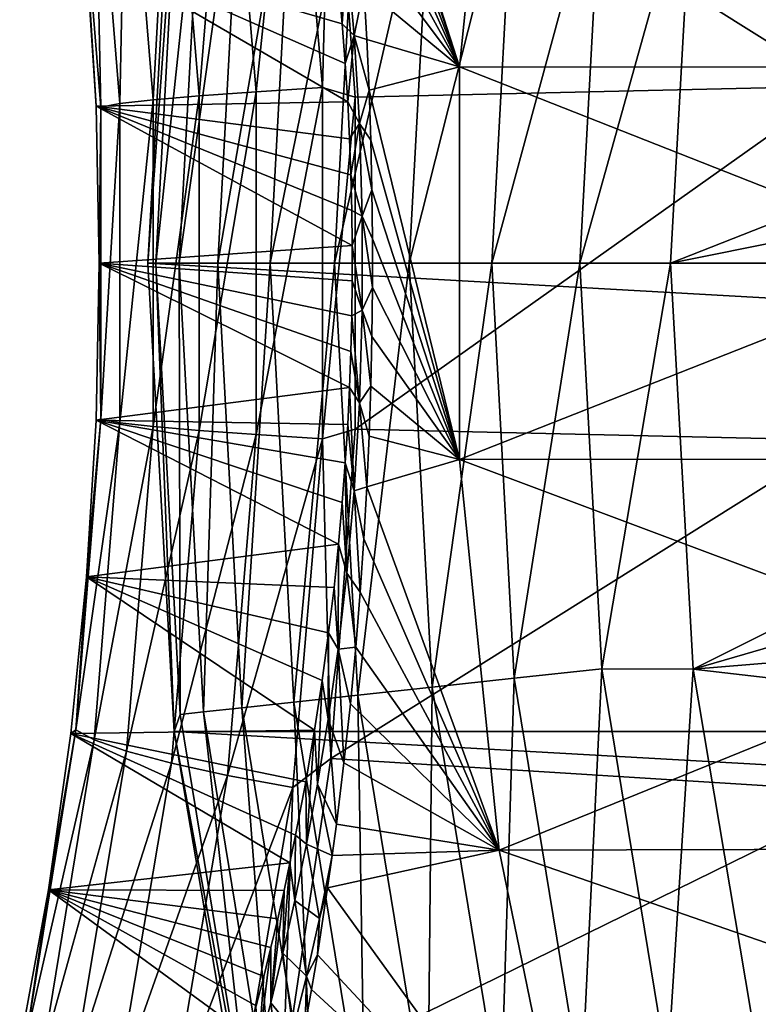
# Model space of a CAD drawing. Header units: metres. Extents: x -99 to 99, y -314 to 25.
# Tile 29 of 256: x -97.11 to -93.58, y -3.54 to 1.16. Entities that reach past the tile are written whole.
import ezdxf

# ---------------------------------------------------------------- set-up
doc = ezdxf.new("R2010")
doc.units = ezdxf.units.M
doc.layers.add('solid_K2442E1000C35', color=7, linetype='CONTINUOUS')

msp = doc.modelspace()

# ---------------------------------------------------------------- linework, layer by layer
at = {"layer": 'solid_K2442E1000C35'}
for points in [[(-95.618454, 2.832926, 70.183807), (-94.820313, 2.806569, 67.748955), (-95.010254, 0.938734, 67.748955)], [(-95.598305, 2.682184, 70.052177), (-95.618454, 2.832926, 70.183807), (-95.010254, 0.938734, 67.748955)], [(-95.010254, 0.938734, 67.748955), (-94.820313, 2.806569, 67.748955), (-92.598999, 0.937656, 61.214134)], [(-94.820313, 2.806569, 67.748955), (-92.517242, 1.872141, 61.214134), (-92.598999, 0.937656, 61.214134)], [(-95.562309, 2.389354, 69.817749), (-95.598305, 2.682184, 70.052177), (-95.010254, 0.938734, 67.748955)], [(-95.806396, 2.507396, 105.845581), (-96.119316, 2.44912, 105.643936), (-95.981888, 0.819908, 105.763542)], [(-95.664818, 0.839461, 105.966164), (-95.806396, 2.507396, 105.845581), (-95.981888, 0.819908, 105.763542)], [(-95.664818, 0.839461, 105.966164), (-95.625412, 2.368986, 105.936829), (-95.806396, 2.507396, 105.845581)], [(-95.625412, 2.368986, 105.936829), (-93.194641, 0.846656, 106.922951), (-93.023331, 2.531281, 106.922951)], [(-96.119316, 2.44912, 105.643936), (-96.388199, 2.390272, 105.386612), (-96.255257, 0.800148, 105.504974)], [(-95.981888, 0.819908, 105.763542), (-96.119316, 2.44912, 105.643936), (-96.255257, 0.800148, 105.504974)], [(-96.388199, 2.390272, 105.386612), (-96.6035, 2.332945, 105.082748), (-96.475212, 0.780882, 105.199654)], [(-96.255257, 0.800148, 105.504974), (-96.388199, 2.390272, 105.386612), (-96.475212, 0.780882, 105.199654)], [(-95.664818, 0.839461, 105.966164), (-95.508873, 0.793342, 106.038872), (-95.625412, 2.368986, 105.936829)], [(-95.625412, 2.368986, 105.936829), (-95.508873, 0.793342, 106.038872), (-93.194641, 0.846656, 106.922951)], [(-95.531784, 2.107803, 69.619095), (-95.562309, 2.389354, 69.817749), (-95.010254, 0.938734, 67.748955)], [(-96.6035, 2.332945, 105.082748), (-96.757584, 2.279172, 104.743126), (-96.633957, 0.762795, 104.858406)], [(-96.475212, 0.780882, 105.199654), (-96.6035, 2.332945, 105.082748), (-96.633957, 0.762795, 104.858406)], [(-96.757584, 2.279172, 104.743126), (-96.844971, 2.23086, 104.379807), (-96.725853, 0.746528, 104.493355)], [(-96.633957, 0.762795, 104.858406), (-96.757584, 2.279172, 104.743126), (-96.725853, 0.746528, 104.493355)], [(-96.844971, 2.23086, 104.379807), (-96.793846, 1.500513, 104.072929), (-96.74836, 0.750567, 104.117126)], [(-96.725853, 0.746528, 104.493355), (-96.844971, 2.23086, 104.379807), (-96.74836, 0.750567, 104.117126)], [(-96.374207, 2.239605, -4), (-96.5, 0, -4), (-96.374245, 2.23929, -2.5)], [(-56.5, 0, -4), (-96.5, 0, -4), (-96.374207, 2.239605, -4)], [(-96.5, 0, -4), (-96.5, 0, -2.5), (-96.374245, 2.23929, -2.5)], [(-96.345528, 2.158331, -2.068888), (-96.374245, 2.23929, -2.5), (-96.5, 0, -2.5)], [(-56.5, 0, -4), (-96.374207, 2.239605, -4), (-56.625797, 2.239605, -4)], [(-96.345528, 2.158331, -2.068888), (-96.5, 0, -2.5), (-96.462547, 0, -2.068888)], [(-96.345528, 2.158331, -2.068888), (-96.462547, 0, -2.068888), (-96.233765, 2.146176, -1.64741)], [(-96.462547, 0, -2.068888), (-96.350128, 0, -1.64741), (-96.233765, 2.146176, -1.64741)], [(-96.233765, 2.146176, -1.64741), (-96.350128, 0, -1.64741), (-96.050873, 2.126285, -1.25189)], [(-96.350128, 0, -1.64741), (-96.166153, 0, -1.25189), (-96.050873, 2.126285, -1.25189)], [(-96.050873, 2.126285, -1.25189), (-96.166153, 0, -1.25189), (-95.802414, 2.099264, -0.894368)], [(-96.166153, 0, -1.25189), (-95.916229, 0, -0.894368), (-95.802414, 2.099264, -0.894368)], [(-95.802414, 2.099264, -0.894368), (-95.916229, 0, -0.894368), (-95.495956, 2.065935, -0.585731)], [(-95.506096, 1.836299, 69.451981), (-95.531784, 2.107803, 69.619095), (-95.010254, 0.938734, 67.748955)], [(-95.916229, 0, -0.894368), (-95.607971, 0, -0.585731), (-95.495956, 2.065935, -0.585731)], [(-95.495956, 2.065935, -0.585731), (-95.607971, 0, -0.585731), (-95.140839, 2.027313, -0.335373)], [(-95.607971, 0, -0.585731), (-95.250755, 0, -0.335373), (-95.140839, 2.027313, -0.335373)], [(-95.140839, 2.027313, -0.335373), (-95.250755, 0, -0.335373), (-94.747856, 1.984574, -0.150918)], [(-95.250755, 0, -0.335373), (-94.855461, 0, -0.150918), (-94.747856, 1.984574, -0.150918)], [(-94.747856, 1.984574, -0.150918), (-94.855461, 0, -0.150918), (-94.328987, 1.939019, -0.037981)], [(-94.855461, 0, -0.150918), (-94.43412, 0, -0.037981), (-94.328987, 1.939019, -0.037981)], [(-94.43412, 0, -0.037981), (-94, 0), (-93.892044, 1.940925)], [(-94.328987, 1.939019, -0.037981), (-94.43412, 0, -0.037981), (-93.892044, 1.940925)], [(-94, 0), (-89.903366, 1.612463), (-93.892044, 1.940925)], [(-95.48468, 1.573655, 69.312767), (-95.506096, 1.836299, 69.451981), (-95.010254, 0.938734, 67.748955)], [(-94, 0), (-89.975952, 0.805678), (-89.903366, 1.612463)], [(-95.467094, 1.318644, 69.198509), (-95.48468, 1.573655, 69.312767), (-95.010254, 0.938734, 67.748955)], [(-96.793846, 1.500513, 104.072929), (-95.555893, 0.954914, 69.691544), (-95.544556, 0.772025, 69.618553)], [(-96.74836, 0.750567, 104.117126), (-96.793846, 1.500513, 104.072929), (-95.544556, 0.772025, 69.618553)], [(-96.793846, 1.500513, 104.072929), (-95.570229, 1.144847, 69.784065), (-95.555893, 0.954914, 69.691544)], [(-96.793846, 1.500513, 104.072929), (-95.587975, 1.343072, 69.898811), (-95.570229, 1.144847, 69.784065)], [(-95.548927, 1.481662, 69.538826), (-95.570229, 1.144847, 69.784065), (-95.587975, 1.343072, 69.898811)], [(-95.548927, 1.481662, 69.538826), (-95.514145, 1.088678, 69.336632), (-95.570229, 1.144847, 69.784065)], [(-95.548927, 1.481662, 69.538826), (-95.467094, 1.318644, 69.198509), (-95.514145, 1.088678, 69.336632)], [(-95.514145, 1.088678, 69.336632), (-95.467094, 1.318644, 69.198509), (-95.453041, 1.07016, 69.106987)], [(-95.453041, 1.07016, 69.106987), (-95.467094, 1.318644, 69.198509), (-95.010254, 0.938734, 67.748955)], [(-95.514145, 1.088678, 69.336632), (-95.555893, 0.954914, 69.691544), (-95.570229, 1.144847, 69.784065)], [(-95.514145, 1.088678, 69.336632), (-95.544556, 0.772025, 69.618553), (-95.555893, 0.954914, 69.691544)], [(-95.514145, 1.088678, 69.336632), (-95.488823, 0.667324, 69.190346), (-95.544556, 0.772025, 69.618553)], [(-95.514145, 1.088678, 69.336632), (-95.453041, 1.07016, 69.106987), (-95.442108, 0.826751, 69.035889)], [(-95.514145, 1.088678, 69.336632), (-95.442108, 0.826751, 69.035889), (-95.488823, 0.667324, 69.190346)], [(-95.442108, 0.826751, 69.035889), (-95.453041, 1.07016, 69.106987), (-95.010254, 0.938734, 67.748955)], [(-95.442108, 0.826751, 69.035889), (-95.010254, 0.938734, 67.748955), (-95.010254, -0.938734, 67.748955)], [(-95.010254, 0.938734, 67.748955), (-92.598999, 0.937656, 61.214134), (-92.626282, 0, 61.214134)], [(-95.010254, -0.938734, 67.748955), (-95.010254, 0.938734, 67.748955), (-92.626282, 0, 61.214134)], [(-95.981888, 0.819908, 105.763542), (-96.255257, 0.800148, 105.504974), (-96.255257, -0.800149, 105.504974)], [(-95.981888, -0.819909, 105.763542), (-95.981888, 0.819908, 105.763542), (-96.255257, -0.800149, 105.504974)], [(-95.664818, 0.839461, 105.966164), (-95.981888, 0.819908, 105.763542), (-95.981888, -0.819909, 105.763542)], [(-95.664818, -0.839462, 105.966164), (-95.664818, 0.839461, 105.966164), (-95.981888, -0.819909, 105.763542)], [(-95.664818, -0.839462, 105.966164), (-95.508873, 0.793342, 106.038872), (-95.664818, 0.839461, 105.966164)], [(-95.508873, -0.793344, 106.038872), (-93.194641, -0.846656, 106.922951), (-93.194641, 0.846656, 106.922951)], [(-95.508873, 0.793342, 106.038872), (-95.508873, -0.793344, 106.038872), (-93.194641, 0.846656, 106.922951)], [(-95.488823, 0.667324, 69.190346), (-95.442108, 0.826751, 69.035889), (-95.434052, 0.587532, 68.983711)], [(-95.434052, 0.587532, 68.983711), (-95.442108, 0.826751, 69.035889), (-95.010254, -0.938734, 67.748955)], [(-94, 0), (-90, 0), (-89.975952, 0.805678)], [(-96.74836, 0.750567, 104.117126), (-95.544556, 0.772025, 69.618553), (-95.535851, 0.594621, 69.562553)], [(-96.633957, 0.762795, 104.858406), (-96.725853, 0.746528, 104.493355), (-96.725853, -0.74653, 104.493355)], [(-96.633957, -0.762797, 104.858406), (-96.633957, 0.762795, 104.858406), (-96.725853, -0.74653, 104.493355)], [(-96.475212, 0.780882, 105.199654), (-96.633957, 0.762795, 104.858406), (-96.633957, -0.762797, 104.858406)], [(-96.475212, -0.780884, 105.199654), (-96.475212, 0.780882, 105.199654), (-96.633957, -0.762797, 104.858406)], [(-96.255257, 0.800148, 105.504974), (-96.475212, 0.780882, 105.199654), (-96.475212, -0.780884, 105.199654)], [(-96.255257, -0.800149, 105.504974), (-96.255257, 0.800148, 105.504974), (-96.475212, -0.780884, 105.199654)], [(-95.664818, -0.839462, 105.966164), (-95.508873, -0.793344, 106.038872), (-95.508873, 0.793342, 106.038872)], [(-95.488823, 0.667324, 69.190346), (-95.535851, 0.594621, 69.562553), (-95.544556, 0.772025, 69.618553)], [(-96.74836, 0.750567, 104.117126), (-95.525444, 0.251769, 69.495422), (-95.523422, 0.083676, 69.482513)], [(-96.733208, 0.000178, 104.131844), (-96.74836, 0.750567, 104.117126), (-95.523422, 0.083676, 69.482513)], [(-96.74836, 0.750567, 104.117126), (-95.529541, 0.42165, 69.521851), (-95.525444, 0.251769, 69.495422)], [(-96.74836, 0.750567, 104.117126), (-95.535851, 0.594621, 69.562553), (-95.529541, 0.42165, 69.521851)], [(-96.725853, 0.746528, 104.493355), (-96.74836, 0.750567, 104.117126), (-96.733208, 0.000178, 104.131844)], [(-96.725853, -0.74653, 104.493355), (-96.725853, 0.746528, 104.493355), (-96.733208, 0.000178, 104.131844)], [(-95.488823, 0.667324, 69.190346), (-95.529541, 0.42165, 69.521851), (-95.535851, 0.594621, 69.562553)], [(-95.488823, 0.667324, 69.190346), (-95.475349, 0.225175, 69.112816), (-95.529541, 0.42165, 69.521851)], [(-95.488823, 0.667324, 69.190346), (-95.434052, 0.587532, 68.983711), (-95.428787, 0.351364, 68.949577)], [(-95.488823, 0.667324, 69.190346), (-95.428787, 0.351364, 68.949577), (-95.475349, 0.225175, 69.112816)], [(-95.428787, 0.351364, 68.949577), (-95.434052, 0.587532, 68.983711), (-95.010254, -0.938734, 67.748955)], [(-95.475349, 0.225175, 69.112816), (-95.525444, 0.251769, 69.495422), (-95.529541, 0.42165, 69.521851)], [(-95.475349, 0.225175, 69.112816), (-95.428787, 0.351364, 68.949577), (-95.426254, 0.116952, 68.93293)], [(-95.426254, 0.116952, 68.93293), (-95.428787, 0.351364, 68.949577), (-95.010254, -0.938734, 67.748955)], [(-95.475349, 0.225175, 69.112816), (-95.523422, 0.083676, 69.482513), (-95.525444, 0.251769, 69.495422)], [(-95.475349, 0.225175, 69.112816), (-95.475349, -0.225162, 69.112801), (-95.523422, 0.083676, 69.482513)], [(-95.475349, 0.225175, 69.112816), (-95.426254, 0.116952, 68.93293), (-95.426254, -0.116873, 68.932915)], [(-95.475349, 0.225175, 69.112816), (-95.426254, -0.116873, 68.932915), (-95.475349, -0.225162, 69.112801)], [(-95.426254, -0.116873, 68.932915), (-95.426254, 0.116952, 68.93293), (-95.010254, -0.938734, 67.748955)], [(-96.733208, 0.000178, 104.131844), (-95.523422, 0.083676, 69.482513), (-95.523422, -0.083818, 69.482513)], [(-95.475349, -0.225162, 69.112801), (-95.523422, -0.083818, 69.482513), (-95.523422, 0.083676, 69.482513)], [(-96.748344, -0.750226, 104.117142), (-96.733208, 0.000178, 104.131844), (-95.535858, -0.59477, 69.562599)], [(-96.725853, -0.74653, 104.493355), (-96.733208, 0.000178, 104.131844), (-96.748344, -0.750226, 104.117142)], [(-96.733208, 0.000178, 104.131844), (-95.529549, -0.421789, 69.521881), (-95.535858, -0.59477, 69.562599)], [(-96.733208, 0.000178, 104.131844), (-95.525444, -0.251906, 69.495438), (-95.529549, -0.421789, 69.521881)], [(-96.733208, 0.000178, 104.131844), (-95.523422, -0.083818, 69.482513), (-95.525444, -0.251906, 69.495438)], [(-96.374207, -2.239605, -4), (-96.5, 0, -2.5), (-96.5, 0, -4)], [(-56.625797, -2.239605, -4), (-96.5, 0, -4), (-56.5, 0, -4)], [(-96.374207, -2.239605, -4), (-96.5, 0, -4), (-56.625797, -2.239605, -4)], [(-95.010254, -0.938734, 67.748955), (-92.626282, 0, 61.214134), (-92.598999, -0.937656, 61.214134)], [(-94.328987, -1.939019, -0.037981), (-94, 0), (-94.43412, 0, -0.037981)], [(-94.328987, -1.939019, -0.037981), (-93.892044, -1.940924), (-94, 0)], [(-93.892044, -1.940924), (-90, 0), (-94, 0)], [(-93.892044, -1.940924), (-89.975952, -0.805678), (-90, 0)], [(-96.374207, -2.239605, -4), (-96.374245, -2.23929, -2.5), (-96.5, 0, -2.5)], [(-96.462547, 0, -2.068888), (-96.5, 0, -2.5), (-96.374245, -2.23929, -2.5)], [(-96.345528, -2.158331, -2.068888), (-96.462547, 0, -2.068888), (-96.374245, -2.23929, -2.5)], [(-96.345528, -2.158331, -2.068888), (-96.350128, 0, -1.64741), (-96.462547, 0, -2.068888)], [(-96.233765, -2.146176, -1.64741), (-96.166153, 0, -1.25189), (-96.350128, 0, -1.64741)], [(-96.345528, -2.158331, -2.068888), (-96.233765, -2.146176, -1.64741), (-96.350128, 0, -1.64741)], [(-96.233765, -2.146176, -1.64741), (-96.050873, -2.126285, -1.25189), (-96.166153, 0, -1.25189)], [(-96.050873, -2.126285, -1.25189), (-95.916229, 0, -0.894368), (-96.166153, 0, -1.25189)], [(-96.050873, -2.126285, -1.25189), (-95.802414, -2.099264, -0.894368), (-95.916229, 0, -0.894368)], [(-95.802414, -2.099264, -0.894368), (-95.607971, 0, -0.585731), (-95.916229, 0, -0.894368)], [(-95.802414, -2.099264, -0.894368), (-95.495956, -2.065935, -0.585731), (-95.607971, 0, -0.585731)], [(-95.495956, -2.065935, -0.585731), (-95.250755, 0, -0.335373), (-95.607971, 0, -0.585731)], [(-95.495956, -2.065935, -0.585731), (-95.140839, -2.027313, -0.335373), (-95.250755, 0, -0.335373)], [(-95.140839, -2.027313, -0.335373), (-94.855461, 0, -0.150918), (-95.250755, 0, -0.335373)], [(-95.140839, -2.027313, -0.335373), (-94.747856, -1.984574, -0.150918), (-94.855461, 0, -0.150918)], [(-94.747856, -1.984574, -0.150918), (-94.43412, 0, -0.037981), (-94.855461, 0, -0.150918)], [(-94.747856, -1.984574, -0.150918), (-94.328987, -1.939019, -0.037981), (-94.43412, 0, -0.037981)], [(-95.475349, -0.225162, 69.112801), (-95.525444, -0.251906, 69.495438), (-95.523422, -0.083818, 69.482513)], [(-95.475349, -0.225162, 69.112801), (-95.426254, -0.116873, 68.932915), (-95.42878, -0.351279, 68.94957)], [(-95.42878, -0.351279, 68.94957), (-95.426254, -0.116873, 68.932915), (-95.010254, -0.938734, 67.748955)], [(-95.475349, -0.225162, 69.112801), (-95.488815, -0.667317, 69.190331), (-95.525444, -0.251906, 69.495438)], [(-95.475349, -0.225162, 69.112801), (-95.434052, -0.587446, 68.983704), (-95.488815, -0.667317, 69.190331)], [(-95.475349, -0.225162, 69.112801), (-95.42878, -0.351279, 68.94957), (-95.434052, -0.587446, 68.983704)], [(-95.488815, -0.667317, 69.190331), (-95.529549, -0.421789, 69.521881), (-95.525444, -0.251906, 69.495438)], [(-95.434052, -0.587446, 68.983704), (-95.42878, -0.351279, 68.94957), (-95.010254, -0.938734, 67.748955)], [(-95.488815, -0.667317, 69.190331), (-95.535858, -0.59477, 69.562599), (-95.529549, -0.421789, 69.521881)], [(-96.748344, -0.750226, 104.117142), (-95.535858, -0.59477, 69.562599), (-95.544563, -0.772181, 69.618607)], [(-95.514137, -1.088679, 69.336594), (-95.544563, -0.772181, 69.618607), (-95.535858, -0.59477, 69.562599)], [(-95.488815, -0.667317, 69.190331), (-95.514137, -1.088679, 69.336594), (-95.535858, -0.59477, 69.562599)], [(-95.488815, -0.667317, 69.190331), (-95.434052, -0.587446, 68.983704), (-95.442101, -0.826668, 69.035873)], [(-95.442101, -0.826668, 69.035873), (-95.434052, -0.587446, 68.983704), (-95.010254, -0.938734, 67.748955)], [(-95.488815, -0.667317, 69.190331), (-95.453033, -1.070076, 69.106949), (-95.514137, -1.088679, 69.336594)], [(-95.488815, -0.667317, 69.190331), (-95.442101, -0.826668, 69.035873), (-95.453033, -1.070076, 69.106949)], [(-96.844971, -2.230862, 104.379807), (-96.725853, -0.74653, 104.493355), (-96.793816, -1.500209, 104.072952)], [(-96.633957, -0.762797, 104.858406), (-96.725853, -0.74653, 104.493355), (-96.844971, -2.230862, 104.379807)], [(-96.725853, -0.74653, 104.493355), (-96.748344, -0.750226, 104.117142), (-96.793816, -1.500209, 104.072952)], [(-96.793816, -1.500209, 104.072952), (-96.748344, -0.750226, 104.117142), (-95.58799, -1.343229, 69.898911)], [(-96.748344, -0.750226, 104.117142), (-95.570236, -1.144999, 69.784149), (-95.58799, -1.343229, 69.898911)], [(-96.748344, -0.750226, 104.117142), (-95.555901, -0.955063, 69.691605), (-95.570236, -1.144999, 69.784149)], [(-96.748344, -0.750226, 104.117142), (-95.544563, -0.772181, 69.618607), (-95.555901, -0.955063, 69.691605)], [(-96.757584, -2.279174, 104.743126), (-96.633957, -0.762797, 104.858406), (-96.844971, -2.230862, 104.379807)], [(-96.475212, -0.780884, 105.199654), (-96.633957, -0.762797, 104.858406), (-96.757584, -2.279174, 104.743126)], [(-96.6035, -2.332947, 105.082748), (-96.475212, -0.780884, 105.199654), (-96.757584, -2.279174, 104.743126)], [(-96.255257, -0.800149, 105.504974), (-96.475212, -0.780884, 105.199654), (-96.6035, -2.332947, 105.082748)], [(-96.388199, -2.390274, 105.386612), (-96.255257, -0.800149, 105.504974), (-96.6035, -2.332947, 105.082748)], [(-95.981888, -0.819909, 105.763542), (-96.255257, -0.800149, 105.504974), (-96.388199, -2.390274, 105.386612)], [(-95.664818, -0.839462, 105.966164), (-95.625412, -2.368987, 105.936829), (-95.508873, -0.793344, 106.038872)], [(-95.508873, -0.793344, 106.038872), (-95.625412, -2.368987, 105.936829), (-93.194641, -0.846656, 106.922951)], [(-95.514137, -1.088679, 69.336594), (-95.555901, -0.955063, 69.691605), (-95.544563, -0.772181, 69.618607)], [(-96.119316, -2.449121, 105.643936), (-95.981888, -0.819909, 105.763542), (-96.388199, -2.390274, 105.386612)], [(-95.664818, -0.839462, 105.966164), (-95.981888, -0.819909, 105.763542), (-96.119316, -2.449121, 105.643936)], [(-95.806396, -2.507397, 105.845581), (-95.664818, -0.839462, 105.966164), (-96.119316, -2.449121, 105.643936)], [(-95.806396, -2.507397, 105.845581), (-95.625412, -2.368987, 105.936829), (-95.664818, -0.839462, 105.966164)], [(-95.625412, -2.368987, 105.936829), (-93.023331, -2.531281, 106.922951), (-93.194641, -0.846656, 106.922951)], [(-95.453033, -1.070076, 69.106949), (-95.442101, -0.826668, 69.035873), (-95.010254, -0.938734, 67.748955)], [(-93.892044, -1.940924), (-89.903366, -1.612463), (-89.975952, -0.805678)], [(-95.453033, -1.070076, 69.106949), (-95.010254, -0.938734, 67.748955), (-94.820313, -2.806569, 67.748955)], [(-95.010254, -0.938734, 67.748955), (-92.598999, -0.937656, 61.214134), (-92.517242, -1.872141, 61.214134)], [(-94.820313, -2.806569, 67.748955), (-95.010254, -0.938734, 67.748955), (-92.517242, -1.872141, 61.214134)], [(-95.54892, -1.481679, 69.53878), (-95.570236, -1.144999, 69.784149), (-95.555901, -0.955063, 69.691605)], [(-95.514137, -1.088679, 69.336594), (-95.54892, -1.481679, 69.53878), (-95.555901, -0.955063, 69.691605)], [(-95.514137, -1.088679, 69.336594), (-95.453033, -1.070076, 69.106949), (-95.467094, -1.318553, 69.198471)], [(-95.467094, -1.318553, 69.198471), (-95.453033, -1.070076, 69.106949), (-94.820313, -2.806569, 67.748955)], [(-95.514137, -1.088679, 69.336594), (-95.48468, -1.573565, 69.312729), (-95.54892, -1.481679, 69.53878)], [(-95.514137, -1.088679, 69.336594), (-95.467094, -1.318553, 69.198471), (-95.48468, -1.573565, 69.312729)], [(-95.54892, -1.481679, 69.53878), (-95.58799, -1.343229, 69.898911), (-95.570236, -1.144999, 69.784149)], [(-96.793816, -1.500209, 104.072952), (-95.58799, -1.343229, 69.898911), (-95.609619, -1.550722, 70.038811)], [(-95.59079, -1.845161, 69.78392), (-95.609619, -1.550722, 70.038811), (-95.58799, -1.343229, 69.898911)], [(-95.54892, -1.481679, 69.53878), (-95.59079, -1.845161, 69.78392), (-95.58799, -1.343229, 69.898911)], [(-95.48468, -1.573565, 69.312729), (-95.467094, -1.318553, 69.198471), (-94.820313, -2.806569, 67.748955)], [(-96.869751, -2.249313, 103.999077), (-96.793816, -1.500209, 104.072952), (-95.702957, -2.232996, 70.645058)], [(-96.844971, -2.230862, 104.379807), (-96.793816, -1.500209, 104.072952), (-96.869751, -2.249313, 103.999077)], [(-96.793816, -1.500209, 104.072952), (-95.66658, -1.995535, 70.408173), (-95.702957, -2.232996, 70.645058)], [(-96.793816, -1.500209, 104.072952), (-95.635628, -1.768034, 70.207161), (-95.66658, -1.995535, 70.408173)], [(-96.793816, -1.500209, 104.072952), (-95.609619, -1.550722, 70.038811), (-95.635628, -1.768034, 70.207161)], [(-95.54892, -1.481679, 69.53878), (-95.506088, -1.836205, 69.451927), (-95.59079, -1.845161, 69.78392)], [(-95.54892, -1.481679, 69.53878), (-95.48468, -1.573565, 69.312729), (-95.506088, -1.836205, 69.451927)], [(-95.59079, -1.845161, 69.78392), (-95.635628, -1.768034, 70.207161), (-95.609619, -1.550722, 70.038811)], [(-95.506088, -1.836205, 69.451927), (-95.48468, -1.573565, 69.312729), (-94.820313, -2.806569, 67.748955)], [(-93.892044, -1.940924), (-89.781952, -2.416567), (-89.903366, -1.612463)], [(-95.637825, -2.180439, 70.061447), (-95.66658, -1.995535, 70.408173), (-95.635628, -1.768034, 70.207161)], [(-95.59079, -1.845161, 69.78392), (-95.637825, -2.180439, 70.061447), (-95.635628, -1.768034, 70.207161)], [(-95.59079, -1.845161, 69.78392), (-95.562302, -2.38925, 69.817673), (-95.637825, -2.180439, 70.061447)], [(-95.59079, -1.845161, 69.78392), (-95.506088, -1.836205, 69.451927), (-95.531776, -2.107704, 69.619034)], [(-95.59079, -1.845161, 69.78392), (-95.531776, -2.107704, 69.619034), (-95.562302, -2.38925, 69.817673)], [(-95.531776, -2.107704, 69.619034), (-95.506088, -1.836205, 69.451927), (-94.820313, -2.806569, 67.748955)], [(-94.820313, -2.806569, 67.748955), (-92.517242, -1.872141, 61.214134), (-92.381287, -2.800294, 61.214134)], [(-94.747856, -1.984574, -0.150918), (-94.426323, -3.945881, -0.150918), (-94.328987, -1.939019, -0.037981)], [(-94.426323, -3.945881, -0.150918), (-94.014832, -3.855306, -0.037981), (-94.328987, -1.939019, -0.037981)], [(-94.328987, -1.939019, -0.037981), (-94.014832, -3.855306, -0.037981), (-93.892044, -1.940924)], [(-94.014832, -3.855306, -0.037981), (-93.566223, -3.872183), (-93.892044, -1.940924)], [(-93.566223, -3.872183), (-89.781952, -2.416567), (-93.892044, -1.940924)], [(-95.688614, -2.490586, 70.363548), (-95.702957, -2.232996, 70.645058), (-95.66658, -1.995535, 70.408173)], [(-95.637825, -2.180439, 70.061447), (-95.688614, -2.490586, 70.363548), (-95.66658, -1.995535, 70.408173)], [(-95.140839, -2.027313, -0.335373), (-94.81237, -4.030858, -0.335373), (-94.747856, -1.984574, -0.150918)], [(-94.81237, -4.030858, -0.335373), (-94.426323, -3.945881, -0.150918), (-94.747856, -1.984574, -0.150918)], [(-95.802414, -2.099264, -0.894368), (-95.462296, -4.173916, -0.894368), (-95.495956, -2.065935, -0.585731)], [(-95.495956, -2.065935, -0.585731), (-95.16124, -4.107649, -0.585731), (-95.140839, -2.027313, -0.335373)], [(-95.462296, -4.173916, -0.894368), (-95.16124, -4.107649, -0.585731), (-95.495956, -2.065935, -0.585731)], [(-95.16124, -4.107649, -0.585731), (-94.81237, -4.030858, -0.335373), (-95.140839, -2.027313, -0.335373)], [(-96.050873, -2.126285, -1.25189), (-95.706367, -4.227642, -1.25189), (-95.802414, -2.099264, -0.894368)], [(-95.706367, -4.227642, -1.25189), (-95.462296, -4.173916, -0.894368), (-95.802414, -2.099264, -0.894368)], [(-95.562302, -2.38925, 69.817673), (-95.531776, -2.107704, 69.619034), (-94.820313, -2.806569, 67.748955)], [(-96.345528, -2.158331, -2.068888), (-96.374245, -2.23929, -2.5), (-95.995834, -4.291358, -2.068888)], [(-96.345528, -2.158331, -2.068888), (-95.995834, -4.291358, -2.068888), (-96.233765, -2.146176, -1.64741)], [(-96.233765, -2.146176, -1.64741), (-95.88604, -4.26719, -1.64741), (-96.050873, -2.126285, -1.25189)], [(-95.995834, -4.291358, -2.068888), (-95.88604, -4.26719, -1.64741), (-96.233765, -2.146176, -1.64741)], [(-95.88604, -4.26719, -1.64741), (-95.706367, -4.227642, -1.25189), (-96.050873, -2.126285, -1.25189)], [(-95.637825, -2.180439, 70.061447), (-95.598289, -2.682071, 70.052078), (-95.688614, -2.490586, 70.363548)], [(-95.637825, -2.180439, 70.061447), (-95.562302, -2.38925, 69.817673), (-95.598289, -2.682071, 70.052078)], [(-97.080109, -3.689513, 104.154823), (-96.844971, -2.230862, 104.379807), (-96.976357, -2.99703, 103.895164)], [(-96.757584, -2.279174, 104.743126), (-96.844971, -2.230862, 104.379807), (-97.080109, -3.689513, 104.154823)], [(-96.844971, -2.230862, 104.379807), (-96.869751, -2.249313, 103.999077), (-96.976357, -2.99703, 103.895164)], [(-96.976357, -2.99703, 103.895164), (-96.869751, -2.249313, 103.999077), (-95.820618, -2.866707, 71.415604)], [(-96.869751, -2.249313, 103.999077), (-95.702957, -2.232996, 70.645058), (-95.745224, -2.479934, 70.921021)], [(-96.869751, -2.249313, 103.999077), (-95.793808, -2.735686, 71.239281), (-95.820618, -2.866707, 71.415604)], [(-96.869751, -2.249313, 103.999077), (-95.745224, -2.479934, 70.921021), (-95.793808, -2.735686, 71.239281)], [(-95.998642, -4.450076, -4), (-95.998558, -4.450418, -2.5), (-96.374245, -2.23929, -2.5)], [(-95.995834, -4.291358, -2.068888), (-96.374245, -2.23929, -2.5), (-95.998558, -4.450418, -2.5)], [(-96.374207, -2.239605, -4), (-95.998642, -4.450076, -4), (-96.374245, -2.23929, -2.5)], [(-96.374207, -2.239605, -4), (-56.625797, -2.239605, -4), (-57.001354, -4.450076, -4)], [(-96.374207, -2.239605, -4), (-57.001354, -4.450076, -4), (-95.998642, -4.450076, -4)], [(-95.742119, -2.7786, 70.68438), (-95.745224, -2.479934, 70.921021), (-95.702957, -2.232996, 70.645058)], [(-95.688614, -2.490586, 70.363548), (-95.742119, -2.7786, 70.68438), (-95.702957, -2.232996, 70.645058)], [(-97.001495, -3.768446, 104.514771), (-96.757584, -2.279174, 104.743126), (-97.080109, -3.689513, 104.154823)], [(-96.6035, -2.332947, 105.082748), (-96.757584, -2.279174, 104.743126), (-97.001495, -3.768446, 104.514771)], [(-96.856506, -3.856484, 104.851234), (-96.6035, -2.332947, 105.082748), (-97.001495, -3.768446, 104.514771)], [(-96.388199, -2.390274, 105.386612), (-96.6035, -2.332947, 105.082748), (-96.856506, -3.856484, 104.851234)], [(-96.650307, -3.950507, 105.152252), (-96.388199, -2.390274, 105.386612), (-96.856506, -3.856484, 104.851234)], [(-96.119316, -2.449121, 105.643936), (-96.388199, -2.390274, 105.386612), (-96.650307, -3.950507, 105.152252)], [(-95.625412, -2.368987, 105.936829), (-95.855339, -3.919297, 105.734848), (-93.023331, -2.531281, 106.922951)], [(-95.806396, -2.507397, 105.845581), (-95.855339, -3.919297, 105.734848), (-95.625412, -2.368987, 105.936829)], [(-95.598289, -2.682071, 70.052078), (-95.562302, -2.38925, 69.817673), (-94.820313, -2.806569, 67.748955)], [(-96.390205, -4.047177, 105.407158), (-96.119316, -2.449121, 105.643936), (-96.650307, -3.950507, 105.152252)], [(-95.806396, -2.507397, 105.845581), (-96.119316, -2.449121, 105.643936), (-96.390205, -4.047177, 105.407158)], [(-95.742119, -2.7786, 70.68438), (-95.793808, -2.735686, 71.239281), (-95.745224, -2.479934, 70.921021)], [(-95.688614, -2.490586, 70.363548), (-95.618454, -2.832923, 70.183807), (-95.742119, -2.7786, 70.68438)], [(-95.688614, -2.490586, 70.363548), (-95.598289, -2.682071, 70.052078), (-95.618454, -2.832923, 70.183807)], [(-96.085434, -4.143059, 105.606895), (-95.806396, -2.507397, 105.845581), (-96.390205, -4.047177, 105.407158)], [(-96.085434, -4.143059, 105.606895), (-95.855339, -3.919297, 105.734848), (-95.806396, -2.507397, 105.845581)], [(-95.855339, -3.919297, 105.734848), (-92.682465, -4.189931, 106.922951), (-93.023331, -2.531281, 106.922951)], [(-95.618454, -2.832923, 70.183807), (-95.598289, -2.682071, 70.052078), (-94.820313, -2.806569, 67.748955)], [(-95.797646, -3.047312, 71.020012), (-95.820618, -2.866707, 71.415604), (-95.793808, -2.735686, 71.239281)], [(-95.742119, -2.7786, 70.68438), (-95.797646, -3.047312, 71.020012), (-95.793808, -2.735686, 71.239281)], [(-95.679535, -3.133949, 70.526085), (-95.797646, -3.047312, 71.020012), (-95.742119, -2.7786, 70.68438)], [(-95.679535, -3.133949, 70.526085), (-95.742119, -2.7786, 70.68438), (-95.618454, -2.832923, 70.183807)], [(-95.640358, -2.987777, 70.327042), (-94.820313, -2.806569, 67.748955), (-94.442383, -4.645605, 67.748955)], [(-95.640358, -2.987777, 70.327042), (-95.618454, -2.832923, 70.183807), (-94.820313, -2.806569, 67.748955)], [(-94.820313, -2.806569, 67.748955), (-92.381287, -2.800294, 61.214134), (-92.191597, -3.718973, 61.214134)], [(-94.442383, -4.645605, 67.748955), (-94.820313, -2.806569, 67.748955), (-92.191597, -3.718973, 61.214134)], [(-96.976357, -2.99703, 103.895164), (-95.820618, -2.866707, 71.415604), (-95.849174, -2.9998, 71.603523)], [(-95.85463, -3.299237, 71.367241), (-95.849174, -2.9998, 71.603523), (-95.820618, -2.866707, 71.415604)], [(-95.797646, -3.047312, 71.020012), (-95.85463, -3.299237, 71.367241), (-95.820618, -2.866707, 71.415604)], [(-95.679535, -3.133949, 70.526085), (-95.618454, -2.832923, 70.183807), (-95.640358, -2.987777, 70.327042)], [(-97.113922, -3.742814, 103.760742), (-96.976357, -2.99703, 103.895164), (-96.020439, -3.694182, 72.741837)], [(-97.080109, -3.689513, 104.154823), (-96.976357, -2.99703, 103.895164), (-97.113922, -3.742814, 103.760742)], [(-96.976357, -2.99703, 103.895164), (-95.982201, -3.551573, 72.48632), (-96.020439, -3.694182, 72.741837)], [(-96.976357, -2.99703, 103.895164), (-95.945999, -3.410804, 72.244888), (-95.982201, -3.551573, 72.48632)], [(-96.976357, -2.99703, 103.895164), (-95.911812, -3.271878, 72.017868), (-95.945999, -3.410804, 72.244888)], [(-96.976357, -2.99703, 103.895164), (-95.879562, -3.134856, 71.804398), (-95.911812, -3.271878, 72.017868)], [(-96.976357, -2.99703, 103.895164), (-95.849174, -2.9998, 71.603523), (-95.879562, -3.134856, 71.804398)], [(-95.912727, -3.536319, 71.724052), (-95.879562, -3.134856, 71.804398), (-95.849174, -2.9998, 71.603523)], [(-95.85463, -3.299237, 71.367241), (-95.912727, -3.536319, 71.724052), (-95.849174, -2.9998, 71.603523)], [(-95.689697, -3.307565, 70.649544), (-95.640358, -2.987777, 70.327042), (-94.442383, -4.645605, 67.748955)], [(-95.679535, -3.133949, 70.526085), (-95.640358, -2.987777, 70.327042), (-95.689697, -3.307565, 70.649544)], [(-95.741592, -3.409695, 70.877083), (-95.85463, -3.299237, 71.367241), (-95.797646, -3.047312, 71.020012)], [(-95.679535, -3.133949, 70.526085), (-95.741592, -3.409695, 70.877083), (-95.797646, -3.047312, 71.020012)], [(-95.912727, -3.536319, 71.724052), (-95.911812, -3.271878, 72.017868), (-95.879562, -3.134856, 71.804398)], [(-95.679535, -3.133949, 70.526085), (-95.689697, -3.307565, 70.649544), (-95.741592, -3.409695, 70.877083)], [(-95.971626, -3.760381, 72.088638), (-95.945999, -3.410804, 72.244888), (-95.911812, -3.271878, 72.017868)], [(-95.912727, -3.536319, 71.724052), (-95.971626, -3.760381, 72.088638), (-95.911812, -3.271878, 72.017868)], [(-95.80471, -3.667036, 71.23761), (-95.912727, -3.536319, 71.724052), (-95.85463, -3.299237, 71.367241)], [(-95.741592, -3.409695, 70.877083), (-95.80471, -3.667036, 71.23761), (-95.85463, -3.299237, 71.367241)], [(-95.741592, -3.409695, 70.877083), (-95.689697, -3.307565, 70.649544), (-95.717484, -3.473121, 70.831055)], [(-95.717484, -3.473121, 70.831055), (-95.689697, -3.307565, 70.649544), (-94.442383, -4.645605, 67.748955)], [(-95.971626, -3.760381, 72.088638), (-95.982201, -3.551573, 72.48632), (-95.945999, -3.410804, 72.244888)], [(-95.741592, -3.409695, 70.877083), (-95.747246, -3.642693, 71.026459), (-95.80471, -3.667036, 71.23761)], [(-95.741592, -3.409695, 70.877083), (-95.717484, -3.473121, 70.831055), (-95.747246, -3.642693, 71.026459)], [(-95.747246, -3.642693, 71.026459), (-95.717484, -3.473121, 70.831055), (-94.442383, -4.645605, 67.748955)], [(-95.868538, -3.90833, 71.605957), (-95.971626, -3.760381, 72.088638), (-95.912727, -3.536319, 71.724052)], [(-95.80471, -3.667036, 71.23761), (-95.868538, -3.90833, 71.605957), (-95.912727, -3.536319, 71.724052)]]:
    msp.add_3dface(points, dxfattribs=at)

doc.saveas('drawing.dxf')
